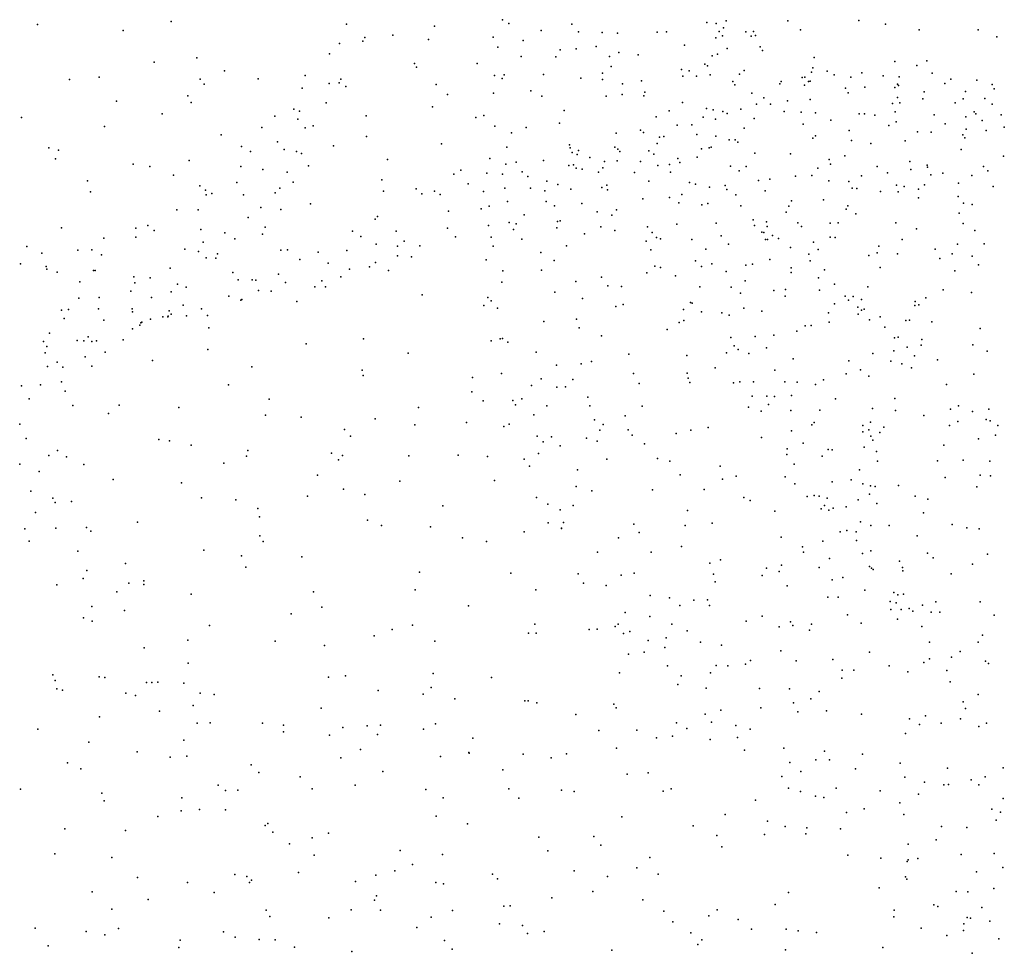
# Model space of a CAD drawing. Header units: metres. Extents: x -25 to 25, y -27.7 to 27.8.
# Tile 74 of 209: x -4.7 to -3.3, y -5.4 to -4. Entities that reach past the tile are written whole.
import ezdxf

# ---------------------------------------------------------------- set-up
doc = ezdxf.new("R2010")
doc.units = ezdxf.units.M

msp = doc.modelspace()

# ---------------------------------------------------------------- linework, layer by layer
for p in [(-4.5241, -4.016, -21.3108), (-4.0497, -4.0135, -1.1904), (-4.0402, -4.0189, -1.0665), (-3.7569, -4.0173, -7.7099), (-3.7437, -4.0188, -4.5668), (-3.7293, -4.0149, -4.2393), (-3.6407, -4.0152, -1.9584), (-3.539, -4.0147, -5.6253), (-4.7153, -4.0205, -23.2433), (-4.5927, -4.029, -2.2421), (-4.2731, -4.0197, -8.4813), (-4.1469, -4.0226, -22.8225), (-3.9942, -4.0292, -0.9427), (-3.9503, -4.0198, -3.2651), (-3.9406, -4.0308, -3.3456), (-3.9068, -4.0317, -3.6715), (-3.8849, -4.0326, -7.524), (-3.828, -4.0314, -0.6508), (-3.8147, -4.0311, -5.0355), (-3.7392, -4.0302, -4.0741), (-3.7332, -4.0252, -0.5435), (-3.7009, -4.0309, -4.4322), (-3.6898, -4.0304, -7.7815), (-3.6226, -4.0279, -5.5193), (-3.5011, -4.0197, -0.2919), (-3.4526, -4.0279, -5.765), (-3.3681, -4.028, 24.2339), (-4.2497, -4.0442, -8.2533), (-4.2465, -4.0391, -8.1606), (-4.2068, -4.0359, -2.5304), (-4.1557, -4.0421, -20.8522), (-4.0631, -4.0387, -2.7601), (-4.0199, -4.0433, -1.5058), (-3.7439, -4.0395, -20.5879), (-3.7343, -4.0366, -4.6665), (-3.6934, -4.0372, -4.5166), (-3.6871, -4.0362, -4.3258), (-3.3413, -4.038, -2.104), (-4.2828, -4.0477, -7.8596), (-4.0564, -4.053, -7.5089), (-3.9669, -4.0567, -2.9513), (-3.9439, -4.0552, -3.0716), (-3.9153, -4.0519, -3.5324), (-3.8828, -4.0604, -0.7401), (-3.789, -4.05, -4.9581), (-3.7278, -4.0548, -4.7804), (-3.6807, -4.0523, -4.1937), (-3.677, -4.0575, -4.6232), (-4.5485, -4.0745, -8.8847), (-4.4875, -4.0679, -8.8311), (-4.2972, -4.0624, -7.7503), (-4.0229, -4.0664, -1.0088), (-3.9733, -4.0668, -1.5843), (-3.8962, -4.0661, -3.6006), (-3.855, -4.0639, -21.9445), (-3.7493, -4.0653, -5.0263), (-3.7414, -4.063, -4.8647), (-3.6031, -4.0675, -4.3132), (-3.4875, -4.0732, 4.0576), (-3.4418, -4.0722, -8.0616), (-4.4478, -4.0869, -8.7625), (-4.1757, -4.0763, -7.5607), (-4.1725, -4.0817, 24.0928), (-4.0858, -4.0763, -2.6952), (-3.8937, -4.0806, -1.7154), (-3.7933, -4.0848, -3.8217), (-3.7823, -4.0867, -5.2024), (-3.7598, -4.0773, -3.8925), (-3.7561, -4.0794, -5.4254), (-3.7036, -4.0864, -1.9065), (-3.607, -4.0885, -7.8782), (-3.605, -4.0824, -4.2375), (-3.5846, -4.0872, -1.983), (-3.4562, -4.0791, -0.2394), (-4.6699, -4.0992, -8.9432), (-4.6273, -4.0958, -2.2459), (-4.4827, -4.0985, 24.1563), (-4.3993, -4.0983, -8.6673), (-4.3321, -4.0934, -8.5467), (-4.2811, -4.0986, -8.1966), (-4.0612, -4.0935, -1.2388), (-4.0498, -4.0976, -1.0742), (-4.0473, -4.0923, -1.3909), (-3.9907, -4.0919, -7.4588), (-3.9374, -4.0973, -0.8122), (-3.9063, -4.0899, -3.3276), (-3.9063, -4.0992, -3.174), (-3.8502, -4.1012, -3.6534), (-3.7912, -4.0945, -1.8244), (-3.7717, -4.0945, -0.5809), (-3.7522, -4.0925, -5.2969), (-3.7198, -4.102, -5.0903), (-3.71, -4.0913, -4.9477), (-3.6504, -4.1019, -7.8159), (-3.6203, -4.0961, -0.4159), (-3.6167, -4.0957, -5.6478), (-3.6111, -4.1021, -4.0934), (-3.609, -4.1017, -5.7605), (-3.5746, -4.0927, -5.8589), (-3.5505, -4.0956, -0.34), (-3.5348, -4.0898, -4.4106), (-3.5041, -4.0938, -4.4783), (-3.4815, -4.0955, -5.9203), (-3.4342, -4.0901, -5.8228), (-3.4072, -4.0986, -0.1861), (-3.3702, -4.1003, -4.6007), (-4.4769, -4.1057, -2.3167), (-4.3363, -4.1117, -7.883), (-4.2978, -4.1048, -8.0745), (-4.2833, -4.1037, -8.2986), (-4.2739, -4.1092, -7.624), (-4.1445, -4.1061, -0.2608), (-4.0091, -4.1152, -22.5301), (-3.8774, -4.1053, -7.4878), (-3.8457, -4.1172, -0.6712), (-3.7166, -4.107, -0.145), (-3.6521, -4.1053, -4.021), (-3.6172, -4.1072, -4.8558), (-3.5583, -4.1117, -4.8061), (-3.5305, -4.1103, -7.9747), (-3.4874, -4.1105, 3.796), (-3.4838, -4.106, -4.6159), (-3.4824, -4.1077, -4.3633), (-3.4455, -4.1169, -4.74), (-3.4161, -4.1048, -4.4546), (-3.3866, -4.1164, -5.762), (-3.3483, -4.1064, -4.3955), (-3.3455, -4.1127, -4.3075), (-4.6023, -4.1301, -8.8891), (-4.5004, -4.1227, -22.7945), (-4.1282, -4.1208, -7.4475), (-4.0624, -4.1189, -1.3148), (-3.9934, -4.123, -0.915), (-3.901, -4.1228, -3.0259), (-3.8781, -4.1207, -3.4497), (-3.8472, -4.1225, -21.6504), (-3.6926, -4.1185, -0.4925), (-3.6754, -4.1256, -5.0197), (-3.6412, -4.1298, -1.9453), (-3.609, -4.1276, -4.9708), (-3.5543, -4.1183, -5.9568), (-3.4839, -4.1251, -2.0447), (-3.4473, -4.1267, -4.8098), (-3.3897, -4.1268, -4.8987), (-3.3586, -4.1263, -4.965), (-4.4953, -4.132, -8.798), (-4.3484, -4.1418, 24.064), (-4.3403, -4.1444, -7.9856), (-4.3019, -4.1326, -2.4223), (-4.1498, -4.1383, -21.4612), (-3.9614, -4.1436, -1.6175), (-3.811, -4.1439, -5.4852), (-3.7919, -4.1323, -7.6097), (-3.7573, -4.1409, -5.5367), (-3.7479, -4.1425, -1.8654), (-3.7339, -4.1448, -5.604), (-3.7081, -4.1416, -5.7298), (-3.6855, -4.1345, -3.9011), (-3.6655, -4.1344, -5.836), (-3.646, -4.1449, -20.792), (-3.491, -4.1336, -4.8737), (-3.4869, -4.1457, -0.2684), (-3.4802, -4.1328, -4.2205), (-3.401, -4.1328, -4.2448), (-3.3739, -4.1455, -5.0785), (-3.3483, -4.1344, -2.0785), (-4.7386, -4.1535, -2.2257), (-4.5369, -4.1484, -2.2829), (-4.3754, -4.1518, -2.3759), (-4.3428, -4.1561, -8.4832), (-4.2447, -4.1513, -7.5071), (-4.0876, -4.1534, -21.7594), (-4.0762, -4.1508, -2.6499), (-3.8293, -4.1525, -1.7915), (-3.7622, -4.153, -5.669), (-3.7444, -4.1559, -5.8459), (-3.7279, -4.1479, -5.3731), (-3.689, -4.1548, -5.1698), (-3.6216, -4.146, -5.0709), (-3.6013, -4.1469, -6.0102), (-3.5793, -4.1573, -3.9848), (-3.5388, -4.1484, -6.0592), (-3.5309, -4.1485, -5.0028), (-3.516, -4.1501, -4.1033), (-3.4855, -4.1598, -8.0149), (-3.4314, -4.1499, -5.0072), (-3.3857, -4.1528, -5.1485), (-3.3717, -4.1484, -0.1467), (-3.3624, -4.1577, -8.1231), (-3.3351, -4.1499, -5.3962), (-4.6197, -4.1664, -2.2623), (-4.3943, -4.1678, -7.8328), (-4.332, -4.1682, -8.1071), (-4.3206, -4.1656, -8.205), (-4.0605, -4.166, -1.132), (-4.0155, -4.1681, -1.5349), (-3.9677, -4.1616, -0.8445), (-3.852, -4.1715, -3.0586), (-3.7993, -4.1648, -0.6064), (-3.7784, -4.1639, -5.737), (-3.7035, -4.1689, -6.1113), (-3.6189, -4.163, -6.1199), (-3.553, -4.1721, -6.1493), (-3.496, -4.1649, -5.0785), (-3.4154, -4.1625, -4.145), (-3.3856, -4.1701, -5.4403), (-3.3566, -4.1722, 24.1535), (-3.3308, -4.1675, -5.7427), (-4.4524, -4.1782, -21.7503), (-4.2444, -4.1807, -2.461), (-4.0366, -4.1756, -1.0173), (-3.8868, -4.1761, -2.9198), (-3.8474, -4.1753, -7.5134), (-3.8247, -4.1819, -6.046), (-3.8183, -4.1806, -3.4729), (-3.7712, -4.1777, -6.1314), (-3.7438, -4.1805, -0.5444), (-3.7251, -4.1858, -3.7443), (-3.7161, -4.1858, -7.7114), (-3.6049, -4.1831, -3.9), (-3.6014, -4.1798, -5.1854), (-3.5497, -4.1867, -21.3434), (-3.4729, -4.1869, 0.0348), (-3.4549, -4.1742, -6.0949), (-3.4357, -4.1747, -5.1986), (-3.3904, -4.1786, -5.92), (-3.3872, -4.1825, -4.081), (-4.6991, -4.1968, -22.0224), (-4.6852, -4.2006, 24.0828), (-4.4231, -4.195, -7.7125), (-4.3718, -4.1886, -8.5535), (-4.3623, -4.1994, -8.0388), (-4.2914, -4.1941, -22.654), (-4.137, -4.1914, -2.5415), (-4.0434, -4.196, -7.3394), (-3.9536, -4.1929, -7.3468), (-3.9525, -4.1969, -2.7428), (-3.9408, -4.201, -0.3038), (-3.8888, -4.1961, -5.9308), (-3.8845, -4.1988, -5.8519), (-3.8816, -4.2021, -5.7601), (-3.8397, -4.2013, -0.6519), (-3.8282, -4.191, -3.1229), (-3.7645, -4.1987, -3.6187), (-3.7537, -4.1972, -7.647), (-3.7506, -4.1962, -6.2971), (-3.7124, -4.1888, -5.2624), (-3.5219, -4.191, -5.1868), (-3.3925, -4.1996, -2.0585), (-4.6899, -4.2126, -8.9011), (-4.4981, -4.2152, -8.7317), (-4.4103, -4.2024, -7.6413), (-4.3447, -4.2024, -7.5243), (-4.3376, -4.2053, -8.3336), (-4.214, -4.2139, -7.4015), (-4.0678, -4.2121, -1.3379), (-3.9909, -4.2153, -5.9085), (-3.9499, -4.2036, -6.0517), (-3.9424, -4.2064, -6.1731), (-3.9245, -4.2111, -6.2761), (-3.9032, -4.2164, -0.7495), (-3.8852, -4.2155, -1.7411), (-3.8517, -4.2164, -6.3994), (-3.8329, -4.2062, -6.3222), (-3.7984, -4.2125, -3.2427), (-3.7709, -4.2105, -6.3791), (-3.6881, -4.2047, -6.3597), (-3.6371, -4.2055, -3.8247), (-3.5818, -4.2137, -0.366), (-3.5594, -4.2084, -6.2947), (-3.332, -4.2091, -4.0389), (-4.5786, -4.2203, -2.2847), (-4.5544, -4.2238, -22.6178), (-4.4243, -4.224, -8.6281), (-4.393, -4.228, -7.9603), (-4.3274, -4.2227, -2.4018), (-4.109, -4.2291, -7.2906), (-4.0447, -4.2203, -5.9895), (-4.0299, -4.2177, -6.1196), (-3.9544, -4.2224, -5.7626), (-3.9476, -4.2216, -6.3435), (-3.9439, -4.2262, -1.6602), (-3.9356, -4.2277, -6.4175), (-3.906, -4.2256, -5.6493), (-3.8271, -4.2224, -2.9367), (-3.8103, -4.2208, -5.4622), (-3.7956, -4.2182, -3.3913), (-3.7229, -4.2233, -3.6718), (-3.7107, -4.2301, -0.505), (-3.7007, -4.2239, -6.4756), (-3.598, -4.226, -5.2969), (-3.5796, -4.2202, -6.3649), (-3.5129, -4.2237, -0.2914), (-3.466, -4.2168, -5.2853), (-3.4645, -4.2279, -3.9884), (-3.4411, -4.2217, -5.3876), (-3.4407, -4.2248, -8.0505), (-3.3606, -4.224, 0.2076), (-3.3542, -4.2302, -5.6841), (-4.6439, -4.2442, -8.8472), (-4.5207, -4.2363, -0.2387), (-4.3578, -4.232, -8.134), (-4.2221, -4.2427, -21.9621), (-4.1192, -4.2347, -6.1585), (-4.0721, -4.2334, -5.8989), (-4.0496, -4.2347, -1.4665), (-4.0213, -4.2314, -0.9585), (-4.0131, -4.2379, -2.6367), (-3.9118, -4.232, -6.4919), (-3.8603, -4.2325, -2.8365), (-3.8091, -4.2319, -6.5222), (-3.683, -4.2437, -5.3536), (-3.6664, -4.242, -3.7277), (-3.6298, -4.2374, -0.4164), (-3.6063, -4.2365, -7.8549), (-3.582, -4.2441, -0.1231), (-3.5354, -4.2372, -5.3553), (-3.4981, -4.2329, -7.9946), (-3.4361, -4.2357, 19.117), (-3.4189, -4.2334, -6.1657), (-3.3773, -4.2368, -0.1493), (-4.4829, -4.2513, -7.714), (-4.4751, -4.2578, -2.3224), (-4.4302, -4.2469, -7.8846), (-4.3684, -4.2549, -8.377), (-4.3495, -4.2461, -7.4544), (-4.173, -4.2557, -0.3335), (-4.0988, -4.2484, -6.3273), (-4.0461, -4.2546, -2.5663), (-4.0096, -4.2548, -7.2367), (-3.9888, -4.2585, 23.9561), (-3.986, -4.2449, -6.4631), (-3.9701, -4.2497, -0.8385), (-3.9516, -4.2561, -6.5527), (-3.9074, -4.2539, -7.2294), (-3.9002, -4.2507, -5.5809), (-3.8989, -4.2571, -2.7071), (-3.84, -4.245, -7.4634), (-3.7815, -4.2469, -21.1835), (-3.7731, -4.249, -0.5744), (-3.753, -4.2535, -3.3007), (-3.7308, -4.251, -6.5728), (-3.7281, -4.2566, -3.5358), (-3.6732, -4.2588, 23.992), (-3.5534, -4.2452, -7.9316), (-3.5489, -4.2546, -1.9897), (-3.5419, -4.2553, 3.885), (-3.4851, -4.2504, 19.28), (-3.474, -4.2526, 24.0439), (-3.4536, -4.2562, -6.2816), (-3.4449, -4.2501, -5.483), (-3.3963, -4.2478, -6.0992), (-3.3468, -4.2525, -5.8297), (-4.6395, -4.26, -22.3413), (-4.4738, -4.2642, 23.9156), (-4.466, -4.2625, -7.5754), (-4.4204, -4.2644, -8.5694), (-4.375, -4.2617, -8.3039), (-4.22, -4.2593, -7.3294), (-4.165, -4.2629, -5.9923), (-4.147, -4.259, -6.261), (-4.1389, -4.2637, -2.5143), (-4.0767, -4.2594, -1.2636), (-3.8485, -4.2699, -6.6623), (-3.8105, -4.2681, -5.5139), (-3.7928, -4.2637, -6.6088), (-3.7155, -4.2644, -0.2373), (-3.5897, -4.2713, -6.4507), (-3.5082, -4.2596, -3.8504), (-3.4828, -4.26, -2.0266), (-3.4536, -4.2686, -0.2309), (-3.3967, -4.2669, -3.8888), (-4.516, -4.2858, -7.631), (-4.4852, -4.2856, -8.6436), (-4.3958, -4.2823, -8.2038), (-4.3668, -4.2855, -2.3678), (-4.3243, -4.2774, -7.3825), (-4.0802, -4.2845, -6.5227), (-4.0686, -4.2806, -1.1523), (-4.0422, -4.2741, -1.0167), (-3.9871, -4.274, -1.5931), (-3.975, -4.2799, -2.5708), (-3.9361, -4.2769, -6.6848), (-3.8863, -4.2856, -7.1478), (-3.7971, -4.2756, -2.7813), (-3.7642, -4.2788, -7.5908), (-3.7556, -4.2769, -2.8611), (-3.7082, -4.2802, -3.1126), (-3.6395, -4.2808, -7.7882), (-3.6357, -4.2731, -1.9401), (-3.5575, -4.285, -0.3431), (-3.5549, -4.2799, -3.7562), (-3.3891, -4.2764, -8.0816), (-3.3766, -4.2782, -2.0496), (-4.414, -4.2966, -22.3129), (-4.232, -4.2993, -6.0426), (-4.2287, -4.2954, -6.1498), (-4.1267, -4.2876, -7.172), (-4.0185, -4.293, -7.1351), (-3.9139, -4.2885, -6.8122), (-3.8929, -4.2935, -6.9171), (-3.6906, -4.3003, -3.2367), (-3.6432, -4.289, -6.5637), (-3.5434, -4.2915, -5.5019), (-3.3956, -4.2906, -5.736), (-4.6809, -4.3117, 23.8861), (-4.5746, -4.3122, -7.7212), (-4.5576, -4.3085, -7.5765), (-4.4818, -4.3139, -7.441), (-4.3896, -4.3107, -7.379), (-4.1284, -4.3121, -6.5903), (-4.0694, -4.3085, -1.344), (-4.0398, -4.3042, -6.6937), (-4.0338, -4.314, -6.813), (-4.0301, -4.3058, -5.7364), (-3.9719, -4.3118, -5.6481), (-3.9707, -4.3027, -6.9269), (-3.9667, -4.3015, -7.0339), (-3.9086, -4.3102, -0.7612), (-3.8417, -4.31, -2.6382), (-3.7998, -4.3062, -1.8153), (-3.7434, -4.3051, -1.8645), (-3.6888, -4.3084, -5.4932), (-3.6712, -4.3032, -3.0133), (-3.6706, -4.3097, -7.7315), (-3.6264, -4.3043, -3.623), (-3.6212, -4.3098, 19.3685), (-3.58, -4.3048, -3.6819), (-3.5686, -4.3043, -7.887), (-3.4863, -4.3046, -7.9822), (-3.4565, -4.3132, -6.3285), (-3.3899, -4.3054, -5.8085), (-4.6205, -4.3265, -7.5), (-4.5745, -4.3249, -8.7012), (-4.5486, -4.3154, -7.4813), (-4.4472, -4.3186, -8.4779), (-4.4328, -4.3274, -8.3381), (-4.3933, -4.3205, -0.3005), (-4.2643, -4.3165, -6.2174), (-4.2524, -4.3239, -6.2916), (-4.202, -4.3164, -6.441), (-4.117, -4.3245, -7.0351), (-4.0658, -4.3252, -6.9009), (-4.022, -4.3278, -0.9635), (-3.932, -4.3204, -1.6828), (-3.8887, -4.3153, -2.5718), (-3.835, -4.3181, -7.3922), (-3.8289, -4.3255, -6.9881), (-3.823, -4.3274, -6.8932), (-3.7784, -4.3282, 19.2428), (-3.7362, -4.323, -5.561), (-3.6783, -4.3179, -2.8613), (-3.675, -4.3185, -3.3113), (-3.6727, -4.3285, -6.7117), (-3.6699, -4.3281, -3.3915), (-3.663, -4.3224, -3.4726), (-3.6541, -4.327, -2.9357), (-3.5803, -4.325, -5.5897), (-3.5729, -4.3256, 18.8447), (-3.4772, -4.3283, -3.74), (-3.373, -4.3156, -5.8867), (-4.7307, -4.3384, -8.8271), (-4.6577, -4.3434, -2.274), (-4.6376, -4.3429, -7.5918), (-4.5044, -4.342, -2.3054), (-4.4783, -4.332, -8.007), (-4.3572, -4.343, 23.8024), (-4.2304, -4.3352, -6.5038), (-4.1998, -4.338, -6.5981), (-4.1904, -4.3307, -7.1329), (-4.1679, -4.3373, -2.4287), (-4.0629, -4.338, -2.4618), (-3.9579, -4.3372, -0.8293), (-3.8436, -4.3308, -0.6664), (-3.8369, -4.3432, -7.059), (-3.7583, -4.3421, -0.5662), (-3.7257, -4.3348, -2.7212), (-3.6368, -4.3398, -3.145), (-3.604, -4.3322, -3.5566), (-3.5975, -4.3428, -6.5675), (-3.5107, -4.3379, -5.6667), (-3.4299, -4.342, -6.2041), (-3.398, -4.3351, -6.0666), (-3.3597, -4.3345, -3.7827), (-4.7095, -4.348, -7.5022), (-4.6239, -4.3502, -7.764), (-4.4847, -4.3455, -8.539), (-4.474, -4.3546, -8.1126), (-4.46, -4.3552, -8.258), (-4.4575, -4.3487, -8.4024), (-4.367, -4.3438, -7.279), (-4.3399, -4.3572, -6.209), (-4.3133, -4.3465, -6.119), (-4.2726, -4.3439, -6.4002), (-4.1998, -4.3518, -6.7007), (-4.1797, -4.353, -6.9561), (-4.0727, -4.3573, -1.2069), (-3.9947, -4.3471, -1.5822), (-3.6664, -4.3568, -5.5915), (-3.6108, -4.3495, -0.4061), (-3.5249, -4.3511, -6.4393), (-3.5131, -4.3475, -3.6659), (-3.4837, -4.3489, -0.2713), (-3.4233, -4.3554, 0.0067), (-3.4055, -4.3487, -8.0419), (-3.3769, -4.3523, -2.0413), (-4.74, -4.3632, -7.567), (-4.7031, -4.367, -7.6276), (-4.7023, -4.3706, -7.4041), (-4.5253, -4.3693, -7.9692), (-4.2991, -4.3624, -6.4694), (-4.2685, -4.3708, -6.6449), (-4.24, -4.3674, -5.8949), (-4.2313, -4.3612, -7.0565), (-3.9755, -4.3582, -2.4682), (-3.8313, -4.3664, 19.089), (-3.8232, -4.3683, -7.2538), (-3.7731, -4.3587, -2.6187), (-3.7643, -4.3671, -7.539), (-3.7498, -4.3633, -6.9006), (-3.7009, -4.365, -7.6453), (-3.6914, -4.3638, -6.8149), (-3.6363, -4.369, -7.766), (-3.6087, -4.359, -3.0736), (-3.5084, -4.3683, -7.9359), (-3.3676, -4.3645, -0.1531), (-4.6871, -4.3752, -7.7468), (-4.6353, -4.3726, -8.6994), (-4.6329, -4.3725, -7.369), (-4.5773, -4.3817, -7.908), (-4.5539, -4.3832, -7.2827), (-4.4356, -4.3758, -7.2246), (-4.3705, -4.3779, -6.3557), (-4.2811, -4.382, -6.7516), (-4.2127, -4.3727, -5.8255), (-4.0491, -4.3733, -1.4751), (-3.9937, -4.3722, -0.9), (-3.9079, -4.3823, -5.615), (-3.8429, -4.376, -1.78), (-3.8018, -4.3805, -7.1476), (-3.729, -4.3741, 18.8412), (-3.6363, -4.3757, -2.7639), (-3.5967, -4.3833, -6.6448), (-3.5884, -4.3717, -3.0046), (-3.4015, -4.3733, -5.9699), (-4.655, -4.389, -7.8253), (-4.576, -4.3902, -0.2358), (-4.5149, -4.3924, -8.4866), (-4.5024, -4.3965, -8.1656), (-4.4282, -4.3862, -2.3096), (-4.4079, -4.386, -6.2188), (-4.4027, -4.3868, -6.1181), (-4.3601, -4.3899, -7.112), (-4.3183, -4.3961, -6.9508), (-4.3084, -4.3873, -7.0489), (-4.303, -4.3959, -6.8744), (-4.0503, -4.3895, -2.4109), (-3.9443, -4.3886, -1.6646), (-3.8987, -4.3946, -2.4608), (-3.8789, -4.3957, 23.8418), (-3.7671, -4.3963, -7.0198), (-3.7218, -4.3968, -5.6083), (-3.7019, -4.3874, -0.5094), (-3.5741, -4.3923, -3.1454), (-3.5261, -4.3962, -3.5242), (-4.6564, -4.4124, -2.2954), (-4.627, -4.4116, -7.1709), (-4.582, -4.4022, -8.6169), (-4.5521, -4.4113, -8.0445), (-4.5242, -4.4035, -7.1727), (-4.4414, -4.4096, -6.4975), (-4.3988, -4.4013, -6.5716), (-4.3809, -4.4024, -7.0306), (-4.1645, -4.4075, -2.3559), (-4.0703, -4.4112, -1.3394), (-3.9746, -4.4038, -5.6481), (-3.9349, -4.4126, 19.2156), (-3.7088, -4.4053, -1.8935), (-3.6608, -4.4016, -2.6728), (-3.6448, -4.4093, -5.6563), (-3.6444, -4.4, 23.8571), (-3.5955, -4.4007, -1.9572), (-3.5586, -4.4097, -3.2342), (-3.5473, -4.41, -3.0703), (-3.4432, -4.4119, -6.28), (-3.4184, -4.4005, -6.117), (-3.378, -4.4043, -3.6465), (-4.6281, -4.4276, -7.9591), (-4.5798, -4.4277, -7.0759), (-4.5071, -4.4226, -7.0396), (-4.4807, -4.4278, -6.8264), (-4.4245, -4.4154, -6.6624), (-4.4227, -4.4141, -6.7381), (-4.3439, -4.4169, -5.9329), (-4.0761, -4.423, -1.2537), (-4.0658, -4.4161, -1.1379), (-4.0565, -4.4266, -5.6878), (-3.8873, -4.4243, -1.744), (-3.8765, -4.4212, -0.7265), (-3.7804, -4.4185, -0.5972), (-3.7777, -4.4194, -7.4454), (-3.7038, -4.4268, -7.6059), (-3.5739, -4.4207, -7.8304), (-3.5541, -4.4154, -3.399), (-3.5405, -4.4252, -3.3123), (-3.5353, -4.4144, -5.7578), (-3.5314, -4.4279, 19.5206), (-3.459, -4.423, -3.5677), (-3.4587, -4.4171, -0.2524), (-3.453, -4.4218, -5.8716), (-4.6809, -4.4295, -7.8963), (-4.6774, -4.4417, -6.9694), (-4.671, -4.4288, -8.6648), (-4.5794, -4.4317, -2.3038), (-4.536, -4.4389, -8.2733), (-4.5286, -4.4391, -6.7413), (-4.5285, -4.4382, -6.4963), (-4.527, -4.4305, -8.3866), (-4.524, -4.4352, -6.3269), (-4.5021, -4.4377, -6.1436), (-4.472, -4.4374, -6.0646), (-3.7902, -4.4286, -7.227), (-3.7645, -4.4321, 19.5197), (-3.7356, -4.4333, 18.6725), (-3.725, -4.4365, -0.2875), (-3.6781, -4.4309, -6.9181), (-3.5826, -4.4333, -2.7369), (-3.5399, -4.4354, -2.8375), (-3.5352, -4.4297, -1.9873), (-3.5084, -4.4391, -2.9988), (-4.6203, -4.4438, -6.9029), (-4.5691, -4.4512, -6.2427), (-4.5677, -4.4479, -6.3839), (-4.5661, -4.4466, -6.614), (-4.5538, -4.4424, -6.83), (-4.4701, -4.4549, -2.3078), (-3.9905, -4.446, 19.3901), (-3.9435, -4.4423, -2.386), (-3.9397, -4.4548, -0.8183), (-3.7965, -4.4474, -1.8206), (-3.79, -4.4444, -7.3221), (-3.6162, -4.4518, -0.4218), (-3.6075, -4.4513, -7.7739), (-3.5817, -4.4469, -6.7267), (-3.5241, -4.4433, -0.3237), (-3.5019, -4.4541, -3.1614), (-3.4718, -4.4442, -6.4569), (-3.4667, -4.444, -7.954), (-3.4345, -4.4462, -6.2082), (-3.3653, -4.4556, -2.0342), (-4.6982, -4.4624, -6.8616), (-4.6429, -4.4679, -6.6309), (-4.5794, -4.4565, -8.1446), (-4.0494, -4.4699, -1.0587), (-3.9076, -4.4661, 18.7911), (-3.8138, -4.4574, -5.6448), (-3.7225, -4.4687, -0.5449), (-3.6875, -4.4672, -6.9904), (-3.6609, -4.4655, -7.6662), (-3.628, -4.4598, -2.6133), (-3.4882, -4.469, -3.2332), (-3.4827, -4.4683, -3.4047), (-4.707, -4.4742, -7.9614), (-4.7022, -4.4816, -8.6176), (-4.6589, -4.4728, 23.4961), (-4.649, -4.4733, -6.4979), (-4.6379, -4.4742, -6.4106), (-4.6312, -4.4733, -6.3409), (-4.5928, -4.472, -8.4169), (-4.3306, -4.478, -5.8683), (-4.2487, -4.4707, -0.3421), (-4.0659, -4.4734, -1.1969), (-4.0528, -4.4706, -1.4206), (-4.0417, -4.4754, -2.3266), (-3.7176, -4.4804, -7.533), (-3.6713, -4.4836, -2.5171), (-3.47, -4.4825, -0.2784), (-3.4501, -4.4798, -2.0176), (-3.4488, -4.4717, -5.9919), (-3.3759, -4.479, 19.5523), (-4.7043, -4.4905, -6.5559), (-4.6471, -4.4963, -8.1338), (-4.6188, -4.4897, -8.206), (-4.4717, -4.4859, -5.9834), (-4.1845, -4.4909, -2.2954), (-4.0013, -4.4896, -5.7018), (-3.8684, -4.4926, -2.3504), (-3.7854, -4.4944, -0.6226), (-3.7287, -4.4905, -2.4576), (-3.712, -4.4858, -7.0582), (-3.6967, -4.4915, -5.7007), (-3.5192, -4.4915, -2.7359), (-3.4888, -4.488, -2.7998), (-3.4594, -4.495, -6.3017), (-3.3555, -4.4885, -8.0433), (-4.7011, -4.5102, -8.5524), (-4.6872, -4.504, -6.3034), (-4.6794, -4.5113, -6.2265), (-4.6376, -4.5099, -8.338), (-4.5507, -4.5015, -6.0952), (-4.4085, -4.5105, -5.9118), (-3.9724, -4.5082, -0.8989), (-3.9366, -4.5063, 19.5348), (-3.9221, -4.5032, -1.681), (-3.745, -4.5119, -7.3038), (-3.6334, -4.4992, -6.9026), (-3.5535, -4.502, -7.8076), (-3.4932, -4.5024, -7.8837), (-3.4775, -4.5065, -6.385), (-3.4637, -4.512, -6.0564), (-3.4267, -4.5006, -3.3478), (-4.2504, -4.5153, -5.8382), (-4.2491, -4.5233, -2.2687), (-4.0923, -4.5258, 19.1604), (-4.0508, -4.5203, -1.1326), (-3.8619, -4.5203, -5.6859), (-3.7848, -4.5196, -5.6968), (-3.6595, -4.5153, 23.7551), (-3.5572, -4.5209, -0.3819), (-3.5368, -4.5149, -5.9178), (-3.525, -4.5243, -6.5485), (-3.3745, -4.521, -3.434), (-4.7382, -4.5378, -6.2589), (-4.7111, -4.5367, -8.1314), (-4.6812, -4.5322, -8.2403), (-4.4418, -4.5366, -2.2517), (-4.008, -4.5375, -0.9957), (-3.9942, -4.5278, -2.284), (-3.9717, -4.5397, -1.5868), (-3.9594, -4.5395, 18.6473), (-3.9487, -4.5287, 23.7186), (-3.8538, -4.5347, -1.7511), (-3.7837, -4.5268, -2.3629), (-3.7811, -4.5331, 18.5481), (-3.7186, -4.5338, -7.2417), (-3.7096, -4.532, -1.8823), (-3.6902, -4.5321, -0.5335), (-3.645, -4.5322, -6.9831), (-3.6275, -4.5326, -5.8176), (-3.6011, -4.536, -7.7199), (-3.5897, -4.5293, -2.5619), (-3.4135, -4.5359, -3.1285), (-4.676, -4.5454, -2.2822), (-4.0932, -4.5463, 18.7501), (-3.9273, -4.5542, -0.8516), (-3.692, -4.5527, -7.1779), (-3.6707, -4.5526, -2.4174), (-3.6601, -4.5532, -7.0497), (-3.6358, -4.5518, 19.5535), (-4.7272, -4.5564, -8.4313), (-4.665, -4.5659, -6.1246), (-4.5985, -4.5654, -6.0419), (-4.3836, -4.5571, 23.5191), (-4.1697, -4.569, -5.8007), (-4.0773, -4.5595, -2.2343), (-4.0347, -4.5588, -1.4069), (-4.031, -4.5651, -1.067), (-4.0217, -4.5567, -1.4947), (-3.9858, -4.5668, -5.7546), (-3.9242, -4.5666, -2.255), (-3.8497, -4.5671, -2.2821), (-3.6973, -4.5687, -7.3348), (-3.6683, -4.5648, -7.5265), (-3.5727, -4.5567, -6.8206), (-3.4878, -4.5561, -6.137), (-3.3964, -4.5665, -2.9541), (-4.6138, -4.5777, -2.2637), (-4.5131, -4.5691, -5.9796), (-4.389, -4.58, -5.9045), (-4.3379, -4.5828, -2.222), (-4.0047, -4.5793, -2.2322), (-3.8737, -4.5807, -0.3218), (-3.6789, -4.574, -7.4295), (-3.6366, -4.5733, -7.5928), (-3.5952, -4.573, -6.8932), (-3.5195, -4.5703, -6.0053), (-3.4865, -4.5734, -2.6489), (-3.4459, -4.5803, -7.8961), (-3.4077, -4.5712, -0.2375), (-3.3763, -4.5747, -2.0067), (-3.3532, -4.5712, -3.2761), (-4.7408, -4.593, 18.6051), (-4.232, -4.5852, -2.2241), (-4.1751, -4.5938, 23.6061), (-4.1011, -4.5904, -5.7725), (-4.0475, -4.5961, -1.2549), (-4.04, -4.593, -1.3424), (-3.9179, -4.5868, -1.6563), (-3.9052, -4.5934, -5.7415), (-3.6066, -4.5939, -0.4594), (-3.6032, -4.5905, -2.4556), (-3.5332, -4.5949, -2.5464), (-3.5226, -4.5898, -6.0759), (-3.5032, -4.5971, -6.4428), (-3.4091, -4.5948, 23.7124), (-3.3975, -4.589, -2.8152), (-3.357, -4.5859, 18.2831), (-3.351, -4.588, -0.1844), (-3.3399, -4.5946, -8.0126), (-4.2759, -4.6006, 18.7318), (-4.2673, -4.61, 18.9385), (-3.9999, -4.6101, 4.0536), (-3.9795, -4.6112, -1.5474), (-3.9099, -4.6013, 3.924), (-3.8694, -4.601, -0.7926), (-3.8638, -4.6088, -1.7253), (-3.8007, -4.6062, -0.6946), (-3.78, -4.6013, -5.785), (-3.7549, -4.5977, -1.8336), (-3.6355, -4.6023, 18.3549), (-3.5335, -4.6037, -1.9531), (-3.5249, -4.6007, -6.6289), (-3.5221, -4.61, -7.7727), (-3.5089, -4.6047, -6.2857), (-3.3433, -4.6088, -3.1358), (-4.7315, -4.6134, -6.1178), (-4.5415, -4.6146, 23.2904), (-4.5263, -4.6165, 18.5985), (-4.4956, -4.623, -2.2363), (-3.9912, -4.618, -1.0069), (-3.9667, -4.6237, 18.458), (-3.9292, -4.6128, -0.8929), (-3.9138, -4.6173, -2.2044), (-3.8461, -4.6212, -5.7687), (-3.6785, -4.6121, -2.3275), (-3.619, -4.6201, -5.931), (-3.5192, -4.6155, -6.1689), (-3.4174, -4.6229, -2.6979), (-3.368, -4.6136, -2.8743), (-4.6993, -4.6376, -2.2283), (-4.6868, -4.6306, 23.0506), (-4.4162, -4.6386, 18.4881), (-4.4143, -4.6304, 18.8045), (-4.2946, -4.6345, -0.3083), (-4.2785, -4.6377, 19.1304), (-4.1836, -4.6382, -2.1711), (-4.1128, -4.6373, -2.1583), (-4.071, -4.6393, 19.514), (-3.9981, -4.6347, -5.784), (-3.6425, -4.6364, -7.1879), (-3.6417, -4.6281, -0.2145), (-3.5918, -4.6386, -6.9852), (-3.5831, -4.6291, -7.6461), (-3.5775, -4.6296, -5.9919), (-3.5315, -4.6256, -6.7335), (-3.514, -4.632, -6.3712), (-4.741, -4.6499, -2.8573), (-4.674, -4.6398, -2.2963), (-4.6493, -4.6508, -2.4267), (-4.4484, -4.6487, -5.9362), (-4.2846, -4.644, -2.1786), (-4.0184, -4.6431, -1.1004), (-4.011, -4.6531, -2.1587), (-3.9, -4.6429, 23.6258), (-3.8274, -4.6422, 18.3593), (-3.8097, -4.646, 4.0436), (-3.7379, -4.6529, -0.6301), (-3.6319, -4.6502, -7.4952), (-3.5124, -4.6457, -2.5027), (-3.4264, -4.6454, -0.2817), (-3.3899, -4.6445, 19.5599), (-3.3517, -4.6458, -2.8064), (-4.7133, -4.6604, 18.7715), (-4.3146, -4.666, -5.8905), (-3.9419, -4.6581, -0.9459), (-3.795, -4.6655, -5.8424), (-3.7149, -4.6672, -1.8538), (-3.5384, -4.6582, -6.8192), (-3.3653, -4.6658, -2.7333), (-3.3506, -4.6668, -0.2058), (-4.607, -4.672, -2.2657), (-4.5094, -4.677, -5.9656), (-4.1964, -4.6745, 3.9385), (-4.0612, -4.6737, -5.8103), (-3.7343, -4.6718, -5.8814), (-3.6445, -4.6683, -2.3032), (-3.6307, -4.6784, -7.2946), (-3.5774, -4.6753, -2.3776), (-3.55, -4.6726, -6.8956), (-3.5334, -4.6781, -6.2589), (-3.5225, -4.6811, -6.5475), (-3.4823, -4.6809, -1.9553), (-3.4153, -4.669, -2.6258), (-4.7251, -4.6889, -2.3156), (-4.2773, -4.6861, 18.4177), (-4.2465, -4.6937, 19.3441), (-3.9439, -4.6822, -1.5655), (-3.9215, -4.6881, 3.7591), (-3.8347, -4.6867, -1.7266), (-3.7607, -4.6864, -1.7974), (-3.6032, -4.6952, -1.9016), (-3.5958, -4.6959, -7.148), (-3.5241, -4.6931, -6.6182), (-3.5156, -4.6823, -0.3953), (-3.3702, -4.6827, -7.938), (-4.6933, -4.6989, 22.0212), (-4.6902, -4.705, 22.8276), (-4.6667, -4.7034, -6.0062), (-4.4805, -4.6984, -2.2057), (-4.4314, -4.7014, 19.0166), (-4.329, -4.696, -2.1535), (-4.135, -4.7098, -5.8467), (-4.0006, -4.6978, -1.1752), (-3.9848, -4.7075, -5.8359), (-3.9485, -4.7094, -2.1264), (-3.7037, -4.6979, -2.2355), (-3.6947, -4.7023, -5.9335), (-3.6133, -4.6962, -6.0174), (-3.5884, -4.7092, -7.4435), (-3.5847, -4.699, -6.1009), (-3.5402, -4.7014, -6.398), (-3.5133, -4.7063, -6.7264), (-3.4586, -4.696, -7.7838), (-3.4401, -4.7003, -0.3238), (-4.7184, -4.7192, 21.7856), (-4.3999, -4.7136, 23.3278), (-3.9668, -4.7154, -1.4764), (-3.7847, -4.7165, 19.5576), (-3.6594, -4.7176, -0.5868), (-3.5929, -4.7142, -7.3532), (-3.5822, -4.716, -0.4937), (-3.576, -4.7132, -7.5176), (-3.5573, -4.7114, -6.9545), (-3.4464, -4.7197, 18.2088), (-4.5725, -4.7332, 18.2976), (-4.3974, -4.7254, -2.1695), (-4.2427, -4.7302, 4.1397), (-4.2228, -4.7378, -5.9024), (-3.9842, -4.734, 18.3034), (-3.962, -4.7335, 4.2), (-3.8614, -4.7362, -1.6415), (-3.7881, -4.7381, -0.7647), (-3.7491, -4.7348, -0.7062), (-3.5366, -4.7329, -1.908), (-3.5218, -4.7378, -6.8535), (-3.4957, -4.7381, -7.6502), (-3.4056, -4.7365, -7.8227), (-4.7336, -4.7429, -6.0334), (-4.689, -4.7416, 22.4389), (-4.6453, -4.7408, -2.2606), (-4.6393, -4.7462, -2.7545), (-4.1528, -4.7399, -2.0949), (-4.0183, -4.7472, -2.0903), (-3.965, -4.7422, -1.1256), (-3.9649, -4.7416, -1.3955), (-3.8537, -4.7482, -2.133), (-3.566, -4.7472, -7.2103), (-3.5565, -4.7449, -2.3538), (-3.5431, -4.7471, -6.5138), (-3.3843, -4.7413, -2.6013), (-3.3668, -4.7426, -0.2653), (-4.7272, -4.7602, -2.3093), (-4.3971, -4.7526, -5.951), (-4.3923, -4.7611, 18.33), (-4.1068, -4.7558, 23.5034), (-4.0725, -4.7607, 3.8141), (-3.8833, -4.7556, -0.95), (-3.6502, -4.7547, -6.0393), (-3.5906, -4.7605, -6.2069), (-3.5424, -4.7593, -6.5962), (-3.4557, -4.7529, -1.9247), (-4.6577, -4.7745, 22.2622), (-4.4774, -4.7735, -5.9756), (-3.9133, -4.7763, -1.5153), (-3.8365, -4.7761, 3.9531), (-3.7933, -4.7679, -5.9398), (-3.6196, -4.7686, -2.2762), (-3.6182, -4.7761, -0.5807), (-3.5338, -4.7782, -7.3622), (-3.522, -4.7744, -7.5147), (-3.4407, -4.7775, -7.7171), (-3.355, -4.7789, -7.8545), (-4.5894, -4.7922, 18.9979), (-4.4234, -4.7816, -0.2012), (-4.3371, -4.7827, -2.1087), (-3.7524, -4.7918, -2.1621), (-3.7371, -4.7873, -1.7532), (-3.5812, -4.7852, -6.3958), (-3.481, -4.7889, -2.4216), (-3.4329, -4.7844, -2.4917), (-3.3764, -4.7932, -1.9196), (-4.6446, -4.8024, 22.6163), (-4.417, -4.7975, -2.147), (-4.1683, -4.8048, -5.9264), (-4.0374, -4.806, -5.9134), (-3.9411, -4.807, -1.2731), (-3.8611, -4.8064, -5.9329), (-3.7471, -4.8077, -0.7645), (-3.6715, -4.7992, -2.2034), (-3.6533, -4.8039, -0.639), (-3.6499, -4.795, 18.1053), (-3.5961, -4.7982, -6.3078), (-3.5239, -4.7967, -6.99), (-3.521, -4.799, -6.7296), (-3.5186, -4.8012, -7.2734), (-3.4766, -4.7981, -0.4278), (-3.4761, -4.803, -7.5605), (-3.4068, -4.807, -0.3475), (-4.688, -4.8228, -5.9992), (-4.6502, -4.8139, -2.9321), (-4.5847, -4.8205, 22.8804), (-4.5631, -4.8174, -5.9889), (-4.563, -4.8224, -2.1946), (-3.9333, -4.8204, -5.9344), (-3.8795, -4.8091, 18.1365), (-3.7448, -4.8187, -6.0127), (-3.6774, -4.8096, -1.7944), (-3.5773, -4.8158, -6.5114), (-3.5621, -4.8123, -0.1586), (-4.6018, -4.8329, 21.8033), (-4.4954, -4.8364, 23.0562), (-4.3204, -4.8329, 19.2958), (-4.1745, -4.83, -0.2597), (-4.0018, -4.8302, -0.2737), (-3.901, -4.8238, -1.4486), (-3.6419, -4.8242, -6.1645), (-3.5305, -4.8308, -0.5117), (-3.4891, -4.8341, 23.5682), (-3.475, -4.8363, -7.4264), (-3.8379, -4.8384, -0.9493), (-3.8103, -4.8417, -2.0971), (-3.7753, -4.8449, -0.8312), (-3.756, -4.8446, 4.0981), (-3.5834, -4.8405, -2.2714), (-3.5687, -4.8407, -6.5971), (-3.4945, -4.8468, -6.8257), (-3.4859, -4.8488, 19.5312), (-3.4834, -4.8371, -7.1742), (-3.4287, -4.8473, -1.8903), (-3.3653, -4.8474, -7.7632), (-4.6377, -4.8542, -2.2369), (-4.5909, -4.8597, 21.967), (-4.3524, -4.8646, 23.2219), (-4.3082, -4.8551, -2.0545), (-4.098, -4.8531, 19.465), (-3.874, -4.8628, -1.059), (-3.7956, -4.8525, -0.228), (-3.7532, -4.8525, -1.6754), (-3.4935, -4.8581, -6.9045), (-3.4783, -4.8583, -6.9743), (-3.4673, -4.857, -7.0563), (-3.4618, -4.8607, -7.3384), (-3.4482, -4.852, -2.4168), (-3.4354, -4.8619, -7.5462), (-3.4233, -4.8622, -0.3972), (-4.6495, -4.8703, 18.0443), (-4.6371, -4.8752, -6.0004), (-3.8383, -4.8683, -1.538), (-3.8069, -4.8792, -6.0366), (-3.7004, -4.8749, -0.7617), (-3.6775, -4.8677, -2.1604), (-3.637, -4.876, 23.5382), (-3.5555, -4.8658, -6.6893), (-3.5356, -4.8779, -1.8319), (-3.4837, -4.8719, -2.3541), (-3.3453, -4.8664, -1.8945), (-4.4693, -4.881, -5.9861), (-4.2074, -4.8867, -2.0198), (-4.1786, -4.8806, 18.1489), (-4.0124, -4.892, -5.9778), (-4.0032, -4.8793, -2.0106), (-4.0012, -4.892, 18.0326), (-3.9253, -4.8871, -5.9865), (-3.9138, -4.8864, 4.2293), (-3.888, -4.8828, -2.0227), (-3.8839, -4.8794, -1.3458), (-3.876, -4.8927, -1.2431), (-3.8673, -4.8897, -1.1403), (-3.7851, -4.8886, -0.9023), (-3.6532, -4.8831, -6.2721), (-3.6335, -4.8813, -6.4002), (-3.6098, -4.888, -6.5345), (-3.6068, -4.8794, -1.7887), (-3.4489, -4.8824, -7.2301), (-4.5002, -4.902, -2.145), (-4.3753, -4.9038, -2.07), (-4.2335, -4.8961, -5.9717), (-4.1464, -4.9036, -5.9695), (-3.8407, -4.9026, -1.4496), (-3.8153, -4.8987, 23.4993), (-3.7659, -4.9051, -6.1326), (-3.4378, -4.9049, -7.1462), (-3.3683, -4.905, -2.4885), (-3.3622, -4.8952, -7.7034), (-4.5627, -4.9134, -2.8388), (-4.3044, -4.9096, -5.9801), (-3.8466, -4.9196, 17.9577), (-3.817, -4.9125, -1.0249), (-3.736, -4.9093, -1.6264), (-3.6511, -4.9174, -6.4656), (-3.5238, -4.9192, -2.2993), (-3.3938, -4.9186, -0.1128), (-4.4999, -4.9349, 18.0333), (-3.8692, -4.9223, -6.0502), (-3.6943, -4.9314, -2.1324), (-3.6289, -4.9319, -6.5956), (-3.5763, -4.9297, -2.2435), (-3.4461, -4.9342, -7.0756), (-3.4379, -4.9291, -0.4681), (-3.4063, -4.9265, -7.4344), (-3.3578, -4.9321, -0.3577), (-3.3535, -4.9356, -7.643), (-3.8818, -4.9489, 3.9456), (-3.8132, -4.939, -1.1012), (-3.7517, -4.9489, -1.5443), (-3.7434, -4.9386, 19.5174), (-3.7267, -4.9389, -6.2191), (-3.7013, -4.9364, -6.304), (-3.5628, -4.945, -1.7464), (-3.5465, -4.9451, -6.7931), (-3.4955, -4.939, -6.8874), (-3.4688, -4.9477, -6.9543), (-3.4133, -4.9456, -1.8224), (-4.6933, -4.9519, -2.2722), (-4.6904, -4.96, -3.2678), (-4.6272, -4.9545, -3.1001), (-4.6189, -4.9555, -6.0179), (-4.5592, -4.9628, -0.0475), (-4.5519, -4.9628, -2.1639), (-4.5432, -4.9624, 22.5163), (-4.5059, -4.9639, -2.6872), (-4.2986, -4.9554, 18.0526), (-4.2742, -4.9533, -2.0232), (-4.1487, -4.95, -2.0003), (-4.0651, -4.9555, -6.0029), (-3.7936, -4.9532, -1.4127), (-3.5636, -4.9565, -0.66), (-3.4083, -4.9617, -7.2357), (-4.688, -4.9719, -1.9997), (-4.6795, -4.974, 19.0408), (-4.5892, -4.9779, 17.8346), (-4.2276, -4.9742, 23.241), (-4.1515, -4.9701, -6.0045), (-3.7986, -4.9656, -1.2123), (-3.7579, -4.9708, -1.0239), (-3.6816, -4.9713, -0.8507), (-3.6384, -4.972, 18.006), (-3.5961, -4.9755, -0.7313), (-4.5753, -4.9813, -2.196), (-4.4824, -4.9783, -6.018), (-4.4624, -4.9802, -2.1102), (-4.163, -4.9797, 4.3117), (-4.118, -4.986, 3.8407), (-4.0177, -4.9893, -6.0568), (-4.0129, -4.9889, 17.8475), (-4.0005, -4.9918, -1.9982), (-3.6326, -4.992, -1.6259), (-3.6077, -4.9862, -6.7259), (-3.3899, -4.9906, -0.4256), (-3.3681, -4.9798, -7.4616), (-4.5408, -5.0037, 17.6621), (-4.4925, -4.9958, -2.4779), (-4.3091, -4.9996, -6.0136), (-3.8902, -4.9938, -2.009), (-3.8868, -4.9993, -6.1307), (-3.7367, -5.0025, -1.4391), (-3.6793, -4.999, -6.6063), (-3.6264, -5.0048, 23.4454), (-3.5856, -5.0035, -2.2151), (-3.3865, -5.0001, -7.3059), (-4.6265, -5.0122, 21.3555), (-3.9447, -5.0088, 19.4788), (-3.7592, -5.0081, -1.292), (-3.75, -5.0195, -6.4761), (-3.5354, -5.0081, -6.8781), (-3.4666, -5.0147, -2.3114), (-3.4437, -5.0107, -0.5575), (-3.3935, -5.0151, -7.1827), (-4.715, -5.0296, -2.2858), (-4.4869, -5.021, 21.8728), (-4.4682, -5.0204, 19.1901), (-4.3934, -5.0211, 17.8424), (-4.3633, -5.0333, 17.5552), (-4.3632, -5.0239, -2.0421), (-4.2781, -5.0273, 19.3108), (-4.2434, -5.025, -2.0063), (-4.2242, -5.024, 17.7729), (-4.1626, -5.0299, -1.9927), (-4.1457, -5.0218, -0.1849), (-3.9113, -5.0315, 17.6984), (-3.8571, -5.0313, -6.2025), (-3.8005, -5.0208, -0.1984), (-3.7855, -5.0289, -6.3995), (-3.7154, -5.0245, -1.0515), (-3.6948, -5.0298, -2.1085), (-3.4524, -5.0232, -1.7351), (-3.421, -5.0209, -7.0959), (-3.3671, -5.0259, -1.7578), (-3.3565, -5.021, -7.3834), (-4.6422, -5.0481, 0.0903), (-4.5061, -5.0456, 17.3789), (-4.2973, -5.0383, 4.044), (-4.2284, -5.0371, 17.469), (-4.0919, -5.0424, 17.6166), (-3.8291, -5.0419, -6.3029), (-3.8061, -5.0399, -2.0457), (-3.7519, -5.0443, -6.543), (-3.7131, -5.0414, -1.1363), (-3.4723, -5.0359, 18.1588), (-4.5726, -5.062, -2.1677), (-4.2531, -5.0587, -6.0558), (-3.886, -5.057, 23.3716), (-3.7028, -5.0596, -1.3064), (-3.6465, -5.0569, -1.5135), (-3.5885, -5.0611, -6.8279), (-4.5256, -5.0698, -6.0683), (-4.5017, -5.0683, 21.498), (-4.2809, -5.0707, 23.0764), (-4.1382, -5.069, 17.2935), (-4.0979, -5.0632, -6.0892), (-4.0973, -5.0639, -1.9793), (-4.0197, -5.0656, 4.2683), (-3.9797, -5.0706, -1.9901), (-3.958, -5.0648, -6.1741), (-3.6009, -5.0734, -2.178), (-3.5812, -5.0738, -0.8506), (-3.5341, -5.0655, -2.2345), (-4.6724, -5.078, -6.0628), (-4.6536, -5.0867, 17.2966), (-4.4095, -5.0807, -6.0697), (-4.2207, -5.0901, 4.2195), (-4.0489, -5.0879, -6.1408), (-3.6382, -5.0772, -1.007), (-3.6222, -5.0902, -1.4344), (-3.5437, -5.0864, -1.5643), (-3.4798, -5.0783, -0.1685), (-3.4123, -5.0854, -2.3347), (-3.3325, -5.0852, -2.4293), (-4.3983, -5.0915, 22.8142), (-4.3391, -5.098, -6.0805), (-3.8708, -5.0939, -6.3487), (-3.8407, -5.0923, -6.4447), (-3.6496, -5.0973, -2.1299), (-3.4734, -5.0985, -0.7163), (-3.3784, -5.1022, 23.3876), (-3.3584, -5.0979, -0.4597), (-4.7399, -5.1158, -6.0794), (-4.4567, -5.1098, -2.089), (-4.4462, -5.1174, -2.5825), (-4.4286, -5.1172, 22.2707), (-4.3219, -5.1151, -2.01), (-4.2606, -5.11, -6.1035), (-4.1593, -5.1159, -1.9847), (-4.0405, -5.1152, -1.9842), (-3.9652, -5.1171, 4.0607), (-3.9469, -5.1189, -6.2527), (-3.8196, -5.1187, -2.0358), (-3.8079, -5.1151, -6.5839), (-3.6398, -5.114, -1.283), (-3.6225, -5.119, -1.1306), (-3.5714, -5.1144, -6.8971), (-3.5084, -5.1181, 18.4783), (-3.4451, -5.1056, -1.6218), (-3.4175, -5.1095, 19.5227), (-3.4108, -5.1087, -7.0941), (-3.3675, -5.1093, -7.2192), (-4.6232, -5.1215, -6.0926), (-4.6202, -5.1323, -3.383), (-4.509, -5.1279, -2.2488), (-4.1345, -5.128, 4.0625), (-4.026, -5.1283, -6.1954), (-3.6871, -5.1313, -6.7925), (-3.6012, -5.1258, -1.0435), (-3.5893, -5.1277, -1.3817), (-3.4537, -5.1227, -2.2765), (-3.3325, -5.1288, -7.3378), (-4.5097, -5.1468, -3.1063), (-4.4834, -5.1447, 0.0258), (-4.4462, -5.1451, -6.124), (-3.5317, -5.144, -6.9574), (-3.4806, -5.1354, -1.5537), (-3.3489, -5.1443, -1.6119), (-4.5431, -5.1546, -6.1276), (-4.1446, -5.1545, -6.1679), (-3.8784, -5.155, -2.0118), (-3.7306, -5.1518, -2.0835), (-3.6699, -5.1612, 17.9488), (-3.557, -5.1491, -0.9813), (-3.4749, -5.1517, -0.8002), (-3.3426, -5.16, -0.4907), (-3.3363, -5.1484, -2.3694), (-4.6763, -5.1726, -2.2724), (-4.5896, -5.1748, -2.1974), (-4.3892, -5.1677, 17.0751), (-4.3856, -5.1648, 22.4227), (-4.0994, -5.1652, -1.9843), (-3.7764, -5.1679, -6.7274), (-3.6448, -5.1692, -2.1403), (-3.6134, -5.1708, 23.3062), (-3.5652, -5.1724, -1.1809), (-3.4206, -5.1691, -0.6867), (-3.3847, -5.1703, -0.5897), (-4.3783, -5.1772, 21.7385), (-4.3221, -5.1853, 22.7166), (-4.2989, -5.1784, -0.0883), (-3.9973, -5.1844, 23.2172), (-3.9185, -5.1832, -6.4976), (-3.7426, -5.1819, -0.1907), (-3.6743, -5.1807, -6.8726), (-3.6151, -5.1795, 18.2247), (-3.4285, -5.188, -1.5141), (-4.3544, -5.1937, 21.9729), (-4.1961, -5.2034, 23.0149), (-3.9085, -5.1959, 17.62), (-3.7354, -5.1984, -6.8193), (-3.4683, -5.1943, -1.4517), (-4.6909, -5.2084, -1.8992), (-4.6092, -5.2137, -6.1592), (-4.3191, -5.2101, -6.1785), (-4.1356, -5.2091, -6.2229), (-3.9845, -5.2039, -6.4158), (-3.8385, -5.2135, -2.0384), (-3.5549, -5.2101, -6.9956), (-3.5078, -5.2142, -1.0818), (-3.4684, -5.2169, -0.9439), (-3.4548, -5.2147, -0.8579), (-3.3925, -5.2093, -2.286), (-3.3455, -5.2079, -7.2985), (-4.1784, -5.2236, -2.0008), (-3.8569, -5.2283, -6.7026), (-3.4698, -5.2191, -1.3639), (-3.3327, -5.2279, -0.5418), (-4.5724, -5.2422, 16.9992), (-4.433, -5.2377, -2.4059), (-4.4159, -5.2408, -2.0845), (-4.3418, -5.235, -2.0386), (-4.2309, -5.2387, 22.8346), (-4.2037, -5.2327, -6.2276), (-4.0637, -5.2375, -1.9973), (-4.0566, -5.2438, -6.3738), (-3.9469, -5.2328, -6.555), (-3.8993, -5.2409, -2.0155), (-3.8265, -5.2372, 23.22), (-3.4721, -5.2412, -1.2327), (-3.4705, -5.2443, -1.1518), (-3.3705, -5.2341, -7.2259), (-4.5008, -5.2492, -2.1387), (-4.4121, -5.2491, -2.7088), (-4.4089, -5.2461, -6.2056), (-4.2601, -5.248, 17.0177), (-4.1451, -5.2495, 17.1846), (-4.134, -5.2514, -6.2911), (-3.5098, -5.2568, 19.5498), (-3.3459, -5.2581, -1.4323), (-4.6372, -5.2625, 0.2385), (-4.5568, -5.2734, -3.4077), (-4.4625, -5.2637, 16.8831), (-4.2299, -5.2685, 19.2581), (-3.9787, -5.2714, 17.5019), (-3.92, -5.262, -6.6631), (-3.6399, -5.2638, -2.1464), (-3.3999, -5.262, -1.3396), (-3.3829, -5.2626, -0.7193), (-4.609, -5.2874, 16.84), (-4.2664, -5.2882, -6.2831), (-4.2329, -5.2748, -2.0178), (-4.0474, -5.2833, 23.0334), (-4.0386, -5.2825, 19.3799), (-3.8483, -5.2742, -6.7679), (-3.6589, -5.2809, -6.9712), (-3.4317, -5.2814, -7.1686), (-3.4262, -5.2836, -1.0507), (-3.3631, -5.2849, -2.2819), (-4.3882, -5.2889, 19.1567), (-4.3827, -5.2981, -6.2653), (-4.2982, -5.3001, -2.0332), (-4.2241, -5.2887, 22.5504), (-4.1515, -5.2987, -2.0068), (-4.1212, -5.2896, -6.3612), (-3.8183, -5.2902, -2.0583), (-3.7538, -5.297, -2.0892), (-3.7419, -5.2884, -6.9059), (-3.7121, -5.3022, 18.4248), (-3.4891, -5.2984, -2.2126), (-3.4887, -5.2891, -7.1048), (-3.384, -5.2996, -0.7994), (-3.3792, -5.3002, -1.2692), (-4.7189, -5.3149, 16.6879), (-4.5997, -5.315, 19.0583), (-4.1722, -5.3137, 22.6939), (-4.0536, -5.3084, -6.4992), (-4.021, -5.3111, -6.5645), (-3.8054, -5.3057, 19.48), (-3.6928, -5.3162, -2.1225), (-3.643, -5.3161, 18.6367), (-3.4501, -5.3147, 23.1642), (-3.3888, -5.3085, -1.1635), (-3.3517, -5.3047, -7.294), (-4.6456, -5.3197, -6.2494), (-4.6192, -5.3242, -2.2511), (-4.449, -5.32, -6.299), (-4.4325, -5.3277, -2.2798), (-4.0136, -5.3222, -2.0176), (-3.9898, -5.3195, -6.6362), (-3.7798, -5.3216, 17.8704), (-3.6262, -5.3184, -0.1886), (-3.5996, -5.3211, -2.1664), (-3.4131, -5.3251, -7.2226), (-3.3892, -5.3181, -0.895), (-3.3387, -5.3301, 18.941), (-4.7001, -5.3398, -3.682), (-4.5133, -5.3422, -2.0639), (-4.5113, -5.3321, 16.676), (-4.3981, -5.3307, -2.0978), (-4.375, -5.3312, -6.3319), (-4.3474, -5.3421, 21.4126), (-4.1327, -5.3324, -6.4401), (-3.7699, -5.3379, 18.0259), (-3.7638, -5.3312, 18.2601), (-3.505, -5.3426, 18.8207), (-4.2653, -5.3481, -6.4058), (-4.1217, -5.345, 17.3355), (-3.8928, -5.3462, -6.7822), (-3.6444, -5.3457, 23.1018), (-3.3767, -5.3507, -1.0482)]:
    msp.add_point(p)

doc.saveas('drawing.dxf')
